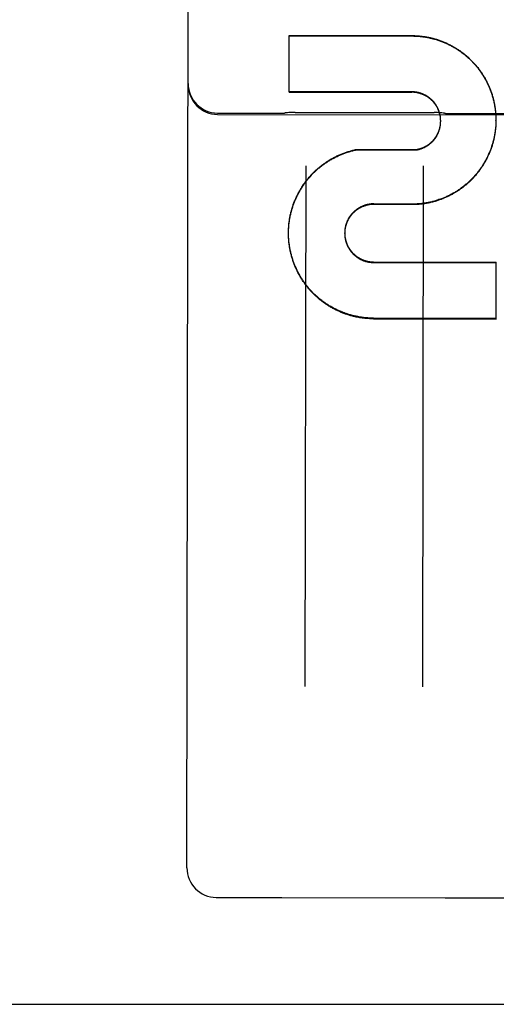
# Model space of a CAD drawing. Header units: inches. Extents: x 0 to 256, y 0 to 165.
# Tile 6 of 88: x 78.641 to 79.147, y 52.71 to 53.754. Entities that reach past the tile are written whole.
import ezdxf

# ---------------------------------------------------------------- set-up
doc = ezdxf.new("R2010")
doc.units = ezdxf.units.IN
doc.header["$LTSCALE"] = 14.05744
doc.header["$MEASUREMENT"] = 0
doc.linetypes.add('HIDDEN', pattern=[0.2, 0.1, -0.1])
doc.layers.get('0').update_dxf_attribs({"linetype": 'CONTINUOUS'})
doc.layers.add('02___PRT_ALL_AXES', color=7, linetype='CONTINUOUS')
doc.layers.add('DEFAULT_2', color=8, linetype='HIDDEN')

msp = doc.modelspace()

# ---------------------------------------------------------------- linework, layer by layer
at = {"color": 3, "linetype": 'Continuous'}
msp.add_line((82.0126, 52.71), (53.4081, 52.71), dxfattribs=at)
at = {"layer": '02___PRT_ALL_AXES', "color": 8, "linetype": 'HIDDEN'}
for p, q in [((78.8511, 53.6546), (78.9199, 53.6545)), ((78.8511, 53.6532), (79.6636, 53.6519)), ((78.9335, 53.6553), (79.0812, 53.655)), ((79.0949, 53.6542), (79.1699, 53.6541)), ((78.8498, 52.8234), (78.9186, 52.8233)), ((78.9193, 52.8233), (79.0928, 52.823)), ((79.0936, 52.823), (79.1686, 52.8229))]:
    msp.add_line(p, q, dxfattribs=at)
at = {"layer": 'DEFAULT_2', "color": 8, "linetype": 'HIDDEN'}
for p, q in [((78.8186, 52.8547), (78.8216, 54.75)), ((78.9271, 53.6768), (78.9272, 53.7368)), ((78.9272, 53.7368), (79.0574, 53.7366)), ((78.9272, 53.7365), (79.0574, 53.7363)), ((79.0573, 53.677), (78.9271, 53.6773)), ((78.9271, 53.6768), (79.0573, 53.6766)), ((79.0879, 53.6469), (79.0879, 53.6478)), ((79.088, 53.6465), (79.0879, 53.6473)), ((79.0879, 53.6448), (79.088, 53.6456)), ((79.088, 53.6461), (79.088, 53.6469)), ((79.088, 53.6458), (79.088, 53.6465)), ((79.088, 53.6456), (79.088, 53.6458)), ((79.1464, 53.6521), (79.1465, 53.6506)), ((79.1465, 53.6511), (79.1465, 53.6497)), ((79.1465, 53.6501), (79.1465, 53.6487)), ((79.1465, 53.6482), (79.1466, 53.6472)), ((79.1466, 53.6467), (79.1465, 53.6458)), ((79.1465, 53.6452), (79.1465, 53.6438)), ((79.1466, 53.6467), (79.1466, 53.6472)), ((79.0879, 53.6443), (79.0879, 53.6451)), ((79.0879, 53.6439), (79.0879, 53.6447)), ((79.1465, 53.6432), (79.1464, 53.6419)), ((79.1465, 53.6442), (79.1465, 53.6428)), ((78.9975, 53.6158), (79.0629, 53.6161)), ((78.9975, 53.6153), (78.9975, 53.6158)), ((79.0629, 53.6156), (79.0629, 53.6161)), ((78.9448, 53.5988), (78.9439, 53.0467)), ((79.0689, 53.0465), (79.0698, 53.5986)), ((79.0571, 53.558), (79.017, 53.5583)), ((79.017, 53.5578), (79.017, 53.5583)), ((79.0571, 53.5575), (79.017, 53.5578)), ((79.0571, 53.5575), (79.0571, 53.558)), ((78.9265, 53.529), (78.9265, 53.5307)), ((78.9265, 53.528), (78.9265, 53.5297)), ((78.9265, 53.5271), (78.9265, 53.5287)), ((78.9265, 53.5261), (78.9265, 53.5277)), ((78.9265, 53.5271), (78.9265, 53.5277)), ((78.9265, 53.5251), (78.9265, 53.5267)), ((78.9265, 53.5241), (78.9265, 53.5257)), ((78.9265, 53.5231), (78.9265, 53.5247)), ((78.9861, 53.527), (78.9861, 53.5276)), ((79.0168, 53.4968), (79.1469, 53.4966)), ((79.0168, 53.4962), (79.1469, 53.496)), ((79.1468, 53.4363), (79.1469, 53.4966)), ((79.1468, 53.437), (79.0167, 53.4372)), ((79.0167, 53.4365), (79.1468, 53.4363)), ((78.919, 52.8233), (78.9193, 52.8233)), ((79.0928, 52.823), (79.0931, 52.823))]:
    msp.add_line(p, q, dxfattribs=at)
for points in [[(79.0574, 53.7366), (79.0583, 53.7366), (79.0593, 53.7366), (79.0603, 53.7366), (79.0613, 53.7365), (79.0623, 53.7365), (79.0632, 53.7364), (79.0642, 53.7364), (79.0652, 53.7363), (79.0662, 53.7362), (79.0672, 53.7361), (79.0681, 53.736), (79.0691, 53.7358), (79.0701, 53.7357), (79.071, 53.7356), (79.072, 53.7354), (79.073, 53.7352), (79.0739, 53.7351), (79.0749, 53.7349), (79.0759, 53.7347), (79.0768, 53.7345), (79.0778, 53.7342), (79.0787, 53.734), (79.0797, 53.7338), (79.0806, 53.7335), (79.0816, 53.7332), (79.0825, 53.733), (79.0835, 53.7327), (79.0844, 53.7324), (79.0853, 53.7321), (79.0863, 53.7318), (79.0872, 53.7315), (79.0881, 53.7311), (79.089, 53.7308), (79.0899, 53.7304), (79.0909, 53.7301), (79.0918, 53.7297), (79.0927, 53.7293), (79.0936, 53.7289), (79.0945, 53.7285), (79.0953, 53.7281), (79.0962, 53.7277), (79.0971, 53.7272), (79.098, 53.7268), (79.0989, 53.7263), (79.0997, 53.7259), (79.1006, 53.7254), (79.1014, 53.7249), (79.1023, 53.7244), (79.1031, 53.7239), (79.104, 53.7234), (79.1048, 53.7229), (79.1056, 53.7224), (79.1065, 53.7218), (79.1073, 53.7213), (79.1081, 53.7207), (79.1089, 53.7202), (79.1097, 53.7196), (79.1105, 53.719), (79.1113, 53.7184), (79.112, 53.7178), (79.1128, 53.7172), (79.1136, 53.7166), (79.1143, 53.716), (79.1151, 53.7154), (79.1158, 53.7147), (79.1166, 53.7141), (79.1173, 53.7134), (79.118, 53.7128), (79.1187, 53.7121), (79.1194, 53.7114), (79.1201, 53.7107), (79.1208, 53.71), (79.1215, 53.7093), (79.1222, 53.7086), (79.1229, 53.7079), (79.1235, 53.7072), (79.1242, 53.7064), (79.1248, 53.7057), (79.1255, 53.705), (79.1261, 53.7042), (79.1267, 53.7034), (79.1273, 53.7027), (79.1279, 53.7019), (79.1285, 53.7011), (79.1291, 53.7003), (79.1297, 53.6995), (79.1303, 53.6987), (79.1308, 53.6979), (79.1314, 53.6971), (79.1319, 53.6963), (79.1324, 53.6955), (79.133, 53.6947), (79.1335, 53.6938), (79.134, 53.693), (79.1345, 53.6921), (79.135, 53.6913), (79.1355, 53.6904), (79.1359, 53.6896), (79.1364, 53.6887), (79.1368, 53.6878), (79.1373, 53.6869), (79.1377, 53.6861), (79.1381, 53.6852), (79.1385, 53.6843), (79.1389, 53.6834), (79.1393, 53.6825), (79.1397, 53.6816), (79.1401, 53.6807), (79.1404, 53.6798), (79.1408, 53.6789), (79.1411, 53.6779), (79.1415, 53.677), (79.1418, 53.6761), (79.1421, 53.6752), (79.1424, 53.6742), (79.1427, 53.6733), (79.143, 53.6723), (79.1432, 53.6714), (79.1435, 53.6705), (79.1438, 53.6695), (79.144, 53.6685), (79.1442, 53.6676), (79.1444, 53.6666), (79.1446, 53.6657), (79.1448, 53.6647), (79.145, 53.6638), (79.1452, 53.6628), (79.1454, 53.6618), (79.1455, 53.6609), (79.1457, 53.6599), (79.1458, 53.6589), (79.1459, 53.6579), (79.146, 53.657), (79.1461, 53.656), (79.1462, 53.655), (79.1463, 53.654), (79.1464, 53.6531), (79.1464, 53.6521)], [(79.0574, 53.7363), (79.0583, 53.7363), (79.0593, 53.7362), (79.0603, 53.7362), (79.0613, 53.7362), (79.0622, 53.7361), (79.0632, 53.7361), (79.0642, 53.736), (79.0651, 53.7359), (79.0661, 53.7358), (79.0671, 53.7357), (79.0681, 53.7356), (79.069, 53.7355), (79.07, 53.7353), (79.0709, 53.7352), (79.0719, 53.735), (79.0729, 53.7349), (79.0738, 53.7347), (79.0748, 53.7345), (79.0757, 53.7343), (79.0767, 53.7341), (79.0776, 53.7339), (79.0786, 53.7337), (79.0795, 53.7334), (79.0805, 53.7332), (79.0814, 53.7329), (79.0823, 53.7327), (79.0833, 53.7324), (79.0842, 53.7321), (79.0851, 53.7318), (79.0861, 53.7315), (79.087, 53.7312), (79.0879, 53.7308), (79.0888, 53.7305), (79.0897, 53.7301), (79.0906, 53.7298), (79.0915, 53.7294), (79.0924, 53.729), (79.0933, 53.7286), (79.0942, 53.7282), (79.0951, 53.7278), (79.096, 53.7274), (79.0969, 53.727), (79.0977, 53.7265), (79.0986, 53.7261), (79.0994, 53.7256), (79.1003, 53.7252), (79.1012, 53.7247), (79.102, 53.7242), (79.1028, 53.7237), (79.1037, 53.7232), (79.1045, 53.7227), (79.1053, 53.7222), (79.1061, 53.7217), (79.107, 53.7211), (79.1078, 53.7206), (79.1086, 53.72), (79.1094, 53.7195), (79.1102, 53.7189), (79.1109, 53.7183), (79.1117, 53.7177), (79.1125, 53.7171), (79.1132, 53.7165), (79.114, 53.7159), (79.1147, 53.7153), (79.1155, 53.7146), (79.1162, 53.714), (79.1169, 53.7133), (79.1177, 53.7127), (79.1184, 53.712), (79.1191, 53.7114), (79.1198, 53.7107), (79.1205, 53.71), (79.1212, 53.7093), (79.1218, 53.7086), (79.1225, 53.7079), (79.1232, 53.7072), (79.1238, 53.7064), (79.1245, 53.7057), (79.1251, 53.705), (79.1257, 53.7042), (79.1264, 53.7035), (79.127, 53.7027), (79.1276, 53.702), (79.1282, 53.7012), (79.1288, 53.7004), (79.1293, 53.6996), (79.1299, 53.6988), (79.1305, 53.698), (79.131, 53.6972), (79.1316, 53.6964), (79.1321, 53.6956), (79.1326, 53.6948), (79.1332, 53.694), (79.1337, 53.6931), (79.1342, 53.6923), (79.1346, 53.6915), (79.1351, 53.6906), (79.1356, 53.6898), (79.1361, 53.6889), (79.1365, 53.688), (79.137, 53.6872), (79.1374, 53.6863), (79.1378, 53.6854), (79.1382, 53.6845), (79.1386, 53.6837), (79.139, 53.6828), (79.1394, 53.6819), (79.1398, 53.681), (79.1402, 53.6801), (79.1405, 53.6792), (79.1409, 53.6782), (79.1412, 53.6773), (79.1415, 53.6764), (79.1419, 53.6755), (79.1422, 53.6746), (79.1425, 53.6736), (79.1427, 53.6727), (79.143, 53.6718), (79.1433, 53.6708), (79.1435, 53.6699), (79.1438, 53.6689), (79.144, 53.668), (79.1442, 53.667), (79.1445, 53.6661), (79.1447, 53.6651), (79.1449, 53.6642), (79.145, 53.6632), (79.1452, 53.6623), (79.1454, 53.6613), (79.1455, 53.6603), (79.1457, 53.6594), (79.1458, 53.6584), (79.1459, 53.6574), (79.146, 53.6565), (79.1461, 53.6555), (79.1462, 53.6545), (79.1463, 53.6536), (79.1464, 53.6526), (79.1464, 53.6516)], [(79.0879, 53.6474), (79.0879, 53.6482), (79.0879, 53.6487), (79.0878, 53.6491), (79.0878, 53.6495), (79.0877, 53.65), (79.0877, 53.6504), (79.0876, 53.6509), (79.0876, 53.6513), (79.0875, 53.6517), (79.0874, 53.6522), (79.0873, 53.6526), (79.0872, 53.653), (79.0871, 53.6535), (79.087, 53.6539), (79.0869, 53.6543), (79.0868, 53.6547), (79.0867, 53.6552), (79.0865, 53.6556), (79.0864, 53.656), (79.0863, 53.6564), (79.0861, 53.6568), (79.0859, 53.6572), (79.0858, 53.6577), (79.0856, 53.6581), (79.0855, 53.6585), (79.0853, 53.6589), (79.0851, 53.6593), (79.0849, 53.6597), (79.0847, 53.6601), (79.0845, 53.6605), (79.0843, 53.6609), (79.0841, 53.6612), (79.0839, 53.6616), (79.0836, 53.662), (79.0834, 53.6624), (79.0832, 53.6628), (79.0829, 53.6631), (79.0827, 53.6635), (79.0825, 53.6639), (79.0822, 53.6642), (79.0819, 53.6646), (79.0817, 53.6649), (79.0814, 53.6653), (79.0811, 53.6656), (79.0809, 53.666), (79.0806, 53.6663), (79.0803, 53.6666), (79.08, 53.667), (79.0797, 53.6673), (79.0794, 53.6676), (79.0791, 53.6679), (79.0788, 53.6682), (79.0784, 53.6685), (79.0781, 53.6688), (79.0778, 53.6691), (79.0775, 53.6694), (79.0771, 53.6697), (79.0768, 53.67), (79.0765, 53.6703), (79.0761, 53.6706), (79.0758, 53.6708), (79.0754, 53.6711), (79.075, 53.6713), (79.0747, 53.6716), (79.0743, 53.6719), (79.074, 53.6721), (79.0736, 53.6723), (79.0732, 53.6726), (79.0728, 53.6728), (79.0724, 53.673), (79.0721, 53.6732), (79.0717, 53.6734), (79.0713, 53.6736), (79.0709, 53.6738), (79.0705, 53.674), (79.0701, 53.6742), (79.0697, 53.6744), (79.0693, 53.6746), (79.0689, 53.6747), (79.0685, 53.6749), (79.0681, 53.6751), (79.0676, 53.6752), (79.0672, 53.6754), (79.0668, 53.6755), (79.0664, 53.6756), (79.066, 53.6758), (79.0655, 53.6759), (79.0651, 53.676), (79.0647, 53.6761), (79.0643, 53.6762), (79.0638, 53.6763), (79.0634, 53.6764), (79.063, 53.6765), (79.0625, 53.6766), (79.0621, 53.6767), (79.0617, 53.6767), (79.0612, 53.6768), (79.0608, 53.6768), (79.0603, 53.6769), (79.0599, 53.6769), (79.0595, 53.677), (79.059, 53.677), (79.0586, 53.677), (79.0581, 53.677), (79.0577, 53.677), (79.0573, 53.677)], [(79.0879, 53.6478), (79.0879, 53.6483), (79.0878, 53.6487), (79.0878, 53.6491), (79.0877, 53.6496), (79.0877, 53.65), (79.0876, 53.6504), (79.0876, 53.6509), (79.0875, 53.6513), (79.0874, 53.6517), (79.0873, 53.6521), (79.0872, 53.6526), (79.0871, 53.653), (79.087, 53.6534), (79.0869, 53.6538), (79.0868, 53.6543), (79.0867, 53.6547), (79.0865, 53.6551), (79.0864, 53.6555), (79.0863, 53.6559), (79.0861, 53.6563), (79.086, 53.6568), (79.0858, 53.6572), (79.0857, 53.6576), (79.0855, 53.658), (79.0853, 53.6584), (79.0851, 53.6588), (79.0849, 53.6592), (79.0848, 53.6596), (79.0846, 53.66), (79.0844, 53.6603), (79.0841, 53.6607), (79.0839, 53.6611), (79.0837, 53.6615), (79.0835, 53.6619), (79.0833, 53.6622), (79.083, 53.6626), (79.0828, 53.663), (79.0825, 53.6633), (79.0823, 53.6637), (79.082, 53.664), (79.0818, 53.6644), (79.0815, 53.6647), (79.0812, 53.6651), (79.081, 53.6654), (79.0807, 53.6658), (79.0804, 53.6661), (79.0801, 53.6664), (79.0798, 53.6667), (79.0795, 53.6671), (79.0792, 53.6674), (79.0789, 53.6677), (79.0786, 53.668), (79.0783, 53.6683), (79.078, 53.6686), (79.0776, 53.6689), (79.0773, 53.6692), (79.077, 53.6695), (79.0766, 53.6697), (79.0763, 53.67), (79.0759, 53.6703), (79.0756, 53.6705), (79.0752, 53.6708), (79.0749, 53.671), (79.0745, 53.6713), (79.0742, 53.6715), (79.0738, 53.6718), (79.0734, 53.672), (79.0731, 53.6722), (79.0727, 53.6725), (79.0723, 53.6727), (79.0719, 53.6729), (79.0715, 53.6731), (79.0711, 53.6733), (79.0708, 53.6735), (79.0704, 53.6737), (79.07, 53.6739), (79.0696, 53.674), (79.0692, 53.6742), (79.0688, 53.6744), (79.0684, 53.6745), (79.068, 53.6747), (79.0675, 53.6749), (79.0671, 53.675), (79.0667, 53.6751), (79.0663, 53.6753), (79.0659, 53.6754), (79.0655, 53.6755), (79.065, 53.6756), (79.0646, 53.6757), (79.0642, 53.6758), (79.0638, 53.6759), (79.0633, 53.676), (79.0629, 53.6761), (79.0625, 53.6762), (79.062, 53.6763), (79.0616, 53.6763), (79.0612, 53.6764), (79.0608, 53.6764), (79.0603, 53.6765), (79.0599, 53.6765), (79.0594, 53.6766), (79.059, 53.6766), (79.0586, 53.6766), (79.0581, 53.6766), (79.0577, 53.6766), (79.0573, 53.6766)], [(78.9335, 53.6553), (78.9325, 53.6553), (78.9313, 53.6552), (78.9302, 53.6552), (78.929, 53.6552), (78.9278, 53.6551), (78.9267, 53.655), (78.9255, 53.6549), (78.9243, 53.6548), (78.9231, 53.6547), (78.9228, 53.6546)], [(79.0919, 53.6544), (79.0916, 53.6544), (79.0905, 53.6545), (79.0893, 53.6547), (79.0881, 53.6548), (79.0869, 53.6548), (79.0858, 53.6549), (79.0846, 53.655), (79.0834, 53.655), (79.0823, 53.655), (79.0812, 53.655)], [(79.088, 53.6452), (79.088, 53.646), (79.088, 53.6463)], [(79.1465, 53.6491), (79.1465, 53.6477), (79.1466, 53.6467)], [(79.1466, 53.6472), (79.1465, 53.6462), (79.1465, 53.6448)], [(79.1464, 53.6423), (79.1463, 53.6413), (79.1463, 53.6403), (79.1462, 53.6393), (79.1461, 53.6384), (79.146, 53.6374), (79.1459, 53.6364), (79.1458, 53.6354), (79.1456, 53.6345), (79.1455, 53.6335), (79.1453, 53.6325), (79.1452, 53.6316), (79.145, 53.6306), (79.1448, 53.6296), (79.1446, 53.6287), (79.1444, 53.6277), (79.1442, 53.6268), (79.1439, 53.6258), (79.1437, 53.6248), (79.1434, 53.6239), (79.1432, 53.623), (79.1429, 53.622), (79.1426, 53.6211), (79.1423, 53.6201), (79.142, 53.6192), (79.1417, 53.6183), (79.1414, 53.6173), (79.141, 53.6164), (79.1407, 53.6155), (79.1403, 53.6146), (79.14, 53.6137), (79.1396, 53.6128), (79.1392, 53.6119), (79.1388, 53.611), (79.1384, 53.6101), (79.138, 53.6092), (79.1376, 53.6083), (79.1372, 53.6074), (79.1367, 53.6065), (79.1363, 53.6057), (79.1358, 53.6048), (79.1353, 53.604), (79.1348, 53.6031), (79.1343, 53.6022), (79.1338, 53.6014), (79.1333, 53.6006), (79.1328, 53.5997), (79.1323, 53.5989), (79.1318, 53.5981), (79.1312, 53.5973), (79.1307, 53.5965), (79.1301, 53.5957), (79.1295, 53.5949), (79.1289, 53.5941), (79.1284, 53.5933), (79.1278, 53.5925), (79.1271, 53.5917), (79.1265, 53.591), (79.1259, 53.5902), (79.1253, 53.5895), (79.1246, 53.5887), (79.124, 53.588), (79.1233, 53.5872), (79.1227, 53.5865), (79.122, 53.5858), (79.1213, 53.5851), (79.1206, 53.5844), (79.1199, 53.5837), (79.1192, 53.583), (79.1185, 53.5823), (79.1178, 53.5817), (79.1171, 53.581), (79.1164, 53.5804), (79.1156, 53.5797), (79.1149, 53.5791), (79.1141, 53.5784), (79.1134, 53.5778), (79.1126, 53.5772), (79.1118, 53.5766), (79.111, 53.576), (79.1102, 53.5754), (79.1095, 53.5749), (79.1087, 53.5743), (79.1079, 53.5737), (79.107, 53.5732), (79.1062, 53.5726), (79.1054, 53.5721), (79.1046, 53.5716), (79.1037, 53.5711), (79.1029, 53.5705), (79.102, 53.5701), (79.1012, 53.5696), (79.1003, 53.5691), (79.0995, 53.5686), (79.0986, 53.5682), (79.0977, 53.5677), (79.0969, 53.5673), (79.096, 53.5668), (79.0951, 53.5664), (79.0942, 53.566), (79.0933, 53.5656), (79.0924, 53.5652), (79.0915, 53.5648), (79.0906, 53.5645), (79.0897, 53.5641), (79.0888, 53.5637), (79.0878, 53.5634), (79.0869, 53.5631), (79.086, 53.5628), (79.0851, 53.5624), (79.0841, 53.5621), (79.0832, 53.5618), (79.0823, 53.5616), (79.0813, 53.5613), (79.0804, 53.561), (79.0794, 53.5608), (79.0785, 53.5606), (79.0775, 53.5603), (79.0765, 53.5601), (79.0756, 53.5599), (79.0746, 53.5597), (79.0737, 53.5595), (79.0727, 53.5593), (79.0717, 53.5592), (79.0708, 53.559), (79.0698, 53.5589), (79.0688, 53.5587), (79.0678, 53.5586), (79.0669, 53.5585), (79.0659, 53.5584), (79.0649, 53.5583), (79.0639, 53.5582), (79.063, 53.5582), (79.062, 53.5581), (79.061, 53.5581), (79.06, 53.558), (79.059, 53.558), (79.0581, 53.558), (79.0571, 53.558)], [(79.1464, 53.6419), (79.1464, 53.6409), (79.1463, 53.6399), (79.1462, 53.6389), (79.1461, 53.638), (79.146, 53.637), (79.1459, 53.636), (79.1458, 53.6351), (79.1456, 53.6341), (79.1455, 53.6331), (79.1453, 53.6322), (79.1452, 53.6312), (79.145, 53.6302), (79.1448, 53.6293), (79.1446, 53.6283), (79.1444, 53.6274), (79.1442, 53.6264), (79.144, 53.6255), (79.1437, 53.6245), (79.1435, 53.6236), (79.1432, 53.6226), (79.1429, 53.6217), (79.1427, 53.6208), (79.1424, 53.6198), (79.1421, 53.6189), (79.1418, 53.618), (79.1414, 53.6171), (79.1411, 53.6161), (79.1408, 53.6152), (79.1404, 53.6143), (79.1401, 53.6134), (79.1397, 53.6125), (79.1393, 53.6116), (79.1389, 53.6107), (79.1385, 53.6098), (79.1381, 53.6089), (79.1377, 53.6081), (79.1373, 53.6072), (79.1368, 53.6063), (79.1364, 53.6054), (79.1359, 53.6046), (79.1355, 53.6037), (79.135, 53.6029), (79.1345, 53.602), (79.134, 53.6012), (79.1335, 53.6004), (79.133, 53.5995), (79.1325, 53.5987), (79.1319, 53.5979), (79.1314, 53.5971), (79.1308, 53.5963), (79.1303, 53.5955), (79.1297, 53.5947), (79.1292, 53.5939), (79.1286, 53.5931), (79.128, 53.5923), (79.1274, 53.5915), (79.1268, 53.5908), (79.1262, 53.59), (79.1255, 53.5893), (79.1249, 53.5885), (79.1243, 53.5878), (79.1236, 53.5871), (79.123, 53.5863), (79.1223, 53.5856), (79.1216, 53.5849), (79.1209, 53.5842), (79.1203, 53.5835), (79.1196, 53.5828), (79.1189, 53.5822), (79.1181, 53.5815), (79.1174, 53.5808), (79.1167, 53.5802), (79.116, 53.5795), (79.1152, 53.5789), (79.1145, 53.5783), (79.1137, 53.5777), (79.113, 53.577), (79.1122, 53.5764), (79.1114, 53.5758), (79.1107, 53.5753), (79.1099, 53.5747), (79.1091, 53.5741), (79.1083, 53.5735), (79.1075, 53.573), (79.1067, 53.5724), (79.1059, 53.5719), (79.1051, 53.5714), (79.1042, 53.5709), (79.1034, 53.5704), (79.1026, 53.5699), (79.1017, 53.5694), (79.1009, 53.5689), (79.1, 53.5684), (79.0992, 53.5679), (79.0983, 53.5675), (79.0974, 53.5671), (79.0966, 53.5666), (79.0957, 53.5662), (79.0948, 53.5658), (79.0939, 53.5654), (79.093, 53.565), (79.0921, 53.5646), (79.0912, 53.5642), (79.0903, 53.5638), (79.0894, 53.5635), (79.0885, 53.5631), (79.0876, 53.5628), (79.0867, 53.5625), (79.0858, 53.5622), (79.0848, 53.5619), (79.0839, 53.5616), (79.083, 53.5613), (79.0821, 53.561), (79.0811, 53.5607), (79.0802, 53.5605), (79.0792, 53.5602), (79.0783, 53.56), (79.0773, 53.5598), (79.0764, 53.5596), (79.0754, 53.5594), (79.0745, 53.5592), (79.0735, 53.559), (79.0726, 53.5588), (79.0716, 53.5586), (79.0707, 53.5585), (79.0697, 53.5584), (79.0687, 53.5582), (79.0678, 53.5581), (79.0668, 53.558), (79.0658, 53.5579), (79.0649, 53.5578), (79.0639, 53.5577), (79.0629, 53.5577), (79.0619, 53.5576), (79.061, 53.5576), (79.06, 53.5575), (79.059, 53.5575), (79.0581, 53.5575), (79.0571, 53.5575)], [(79.0629, 53.6161), (79.0633, 53.6162), (79.0637, 53.6163), (79.0642, 53.6164), (79.0646, 53.6165), (79.065, 53.6166), (79.0654, 53.6167), (79.0659, 53.6168), (79.0663, 53.6169), (79.0667, 53.6171), (79.0671, 53.6172), (79.0675, 53.6173), (79.068, 53.6175), (79.0684, 53.6177), (79.0688, 53.6178), (79.0692, 53.618), (79.0696, 53.6182), (79.07, 53.6183), (79.0704, 53.6185), (79.0708, 53.6187), (79.0712, 53.6189), (79.0716, 53.6191), (79.072, 53.6193), (79.0723, 53.6195), (79.0727, 53.6198), (79.0731, 53.62), (79.0735, 53.6202), (79.0739, 53.6205), (79.0742, 53.6207), (79.0746, 53.6209), (79.075, 53.6212), (79.0753, 53.6214), (79.0757, 53.6217), (79.076, 53.622), (79.0764, 53.6223), (79.0767, 53.6225), (79.077, 53.6228), (79.0774, 53.6231), (79.0777, 53.6234), (79.078, 53.6237), (79.0784, 53.624), (79.0787, 53.6243), (79.079, 53.6246), (79.0793, 53.6249), (79.0796, 53.6252), (79.0799, 53.6256), (79.0802, 53.6259), (79.0805, 53.6262), (79.0808, 53.6266), (79.0811, 53.6269), (79.0813, 53.6272), (79.0816, 53.6276), (79.0819, 53.6279), (79.0821, 53.6283), (79.0824, 53.6287), (79.0826, 53.629), (79.0829, 53.6294), (79.0831, 53.6298), (79.0834, 53.6301), (79.0836, 53.6305), (79.0838, 53.6309), (79.084, 53.6313), (79.0842, 53.6317), (79.0845, 53.632), (79.0847, 53.6324), (79.0849, 53.6328), (79.085, 53.6332), (79.0852, 53.6336), (79.0854, 53.634), (79.0856, 53.6344), (79.0857, 53.6348), (79.0859, 53.6353), (79.0861, 53.6357), (79.0862, 53.6361), (79.0864, 53.6365), (79.0865, 53.6369), (79.0866, 53.6373), (79.0868, 53.6378), (79.0869, 53.6382), (79.087, 53.6386), (79.0871, 53.639), (79.0872, 53.6395), (79.0873, 53.6399), (79.0874, 53.6403), (79.0875, 53.6408), (79.0875, 53.6412), (79.0876, 53.6416), (79.0877, 53.6421), (79.0877, 53.6425), (79.0878, 53.6429), (79.0878, 53.6434), (79.0879, 53.6438), (79.0879, 53.6443)], [(79.0629, 53.6156), (79.0633, 53.6157), (79.0637, 53.6158), (79.0641, 53.6159), (79.0646, 53.616), (79.065, 53.6161), (79.0654, 53.6162), (79.0658, 53.6163), (79.0662, 53.6165), (79.0667, 53.6166), (79.0671, 53.6167), (79.0675, 53.6169), (79.0679, 53.617), (79.0683, 53.6172), (79.0687, 53.6173), (79.0691, 53.6175), (79.0695, 53.6177), (79.0699, 53.6179), (79.0703, 53.618), (79.0707, 53.6182), (79.0711, 53.6184), (79.0715, 53.6186), (79.0719, 53.6188), (79.0723, 53.619), (79.0726, 53.6193), (79.073, 53.6195), (79.0734, 53.6197), (79.0738, 53.6199), (79.0741, 53.6202), (79.0745, 53.6204), (79.0748, 53.6207), (79.0752, 53.6209), (79.0756, 53.6212), (79.0759, 53.6214), (79.0762, 53.6217), (79.0766, 53.622), (79.0769, 53.6223), (79.0773, 53.6225), (79.0776, 53.6228), (79.0779, 53.6231), (79.0782, 53.6234), (79.0785, 53.6237), (79.0789, 53.624), (79.0792, 53.6243), (79.0795, 53.6246), (79.0798, 53.625), (79.0801, 53.6253), (79.0804, 53.6256), (79.0806, 53.6259), (79.0809, 53.6263), (79.0812, 53.6266), (79.0815, 53.627), (79.0817, 53.6273), (79.082, 53.6277), (79.0823, 53.628), (79.0825, 53.6284), (79.0828, 53.6287), (79.083, 53.6291), (79.0832, 53.6295), (79.0835, 53.6298), (79.0837, 53.6302), (79.0839, 53.6306), (79.0841, 53.631), (79.0843, 53.6314), (79.0845, 53.6317), (79.0847, 53.6321), (79.0849, 53.6325), (79.0851, 53.6329), (79.0853, 53.6333), (79.0855, 53.6337), (79.0856, 53.6341), (79.0858, 53.6345), (79.086, 53.6349), (79.0861, 53.6353), (79.0863, 53.6358), (79.0864, 53.6362), (79.0865, 53.6366), (79.0867, 53.637), (79.0868, 53.6374), (79.0869, 53.6378), (79.087, 53.6383), (79.0871, 53.6387), (79.0872, 53.6391), (79.0873, 53.6396), (79.0874, 53.64), (79.0875, 53.6404), (79.0875, 53.6408), (79.0876, 53.6413), (79.0877, 53.6417), (79.0877, 53.6421), (79.0878, 53.6426), (79.0878, 53.643), (79.0879, 53.6434), (79.0879, 53.6439)], [(78.9265, 53.53), (78.9266, 53.5316), (78.9266, 53.5326), (78.9267, 53.5336), (78.9267, 53.5346), (78.9268, 53.5356), (78.9269, 53.5366), (78.927, 53.5375), (78.9271, 53.5385), (78.9273, 53.5395), (78.9274, 53.5405), (78.9275, 53.5414), (78.9277, 53.5424), (78.9279, 53.5434), (78.928, 53.5444), (78.9282, 53.5453), (78.9284, 53.5463), (78.9286, 53.5473), (78.9289, 53.5482), (78.9291, 53.5492), (78.9293, 53.5501), (78.9296, 53.5511), (78.9299, 53.552), (78.9301, 53.553), (78.9304, 53.5539), (78.9307, 53.5549), (78.931, 53.5558), (78.9313, 53.5567), (78.9316, 53.5577), (78.932, 53.5586), (78.9323, 53.5595), (78.9327, 53.5604), (78.933, 53.5614), (78.9334, 53.5623), (78.9338, 53.5632), (78.9342, 53.5641), (78.9346, 53.565), (78.935, 53.5659), (78.9354, 53.5668), (78.9359, 53.5677), (78.9363, 53.5685), (78.9368, 53.5694), (78.9372, 53.5703), (78.9377, 53.5711), (78.9382, 53.572), (78.9387, 53.5729), (78.9392, 53.5737), (78.9397, 53.5746), (78.9402, 53.5754), (78.9407, 53.5762), (78.9413, 53.5771), (78.9418, 53.5779), (78.9424, 53.5787), (78.9429, 53.5795), (78.9435, 53.5803), (78.9441, 53.5811), (78.9447, 53.5819), (78.9453, 53.5827), (78.9459, 53.5835), (78.9465, 53.5842), (78.9471, 53.585), (78.9477, 53.5857), (78.9484, 53.5865), (78.949, 53.5872), (78.9497, 53.588), (78.9503, 53.5887), (78.951, 53.5894), (78.9517, 53.5901), (78.9524, 53.5908), (78.9531, 53.5915), (78.9538, 53.5922), (78.9545, 53.5929), (78.9552, 53.5936), (78.9559, 53.5943), (78.9567, 53.5949), (78.9574, 53.5956), (78.9581, 53.5962), (78.9589, 53.5969), (78.9597, 53.5975), (78.9604, 53.5981), (78.9612, 53.5987), (78.962, 53.5993), (78.9628, 53.5999), (78.9636, 53.6005), (78.9644, 53.6011), (78.9652, 53.6016), (78.966, 53.6022), (78.9668, 53.6028), (78.9676, 53.6033), (78.9685, 53.6038), (78.9693, 53.6044), (78.9701, 53.6049), (78.971, 53.6054), (78.9718, 53.6059), (78.9727, 53.6064), (78.9736, 53.6068), (78.9744, 53.6073), (78.9753, 53.6078), (78.9762, 53.6082), (78.9771, 53.6086), (78.9779, 53.6091), (78.9788, 53.6095), (78.9797, 53.6099), (78.9806, 53.6103), (78.9815, 53.6107), (78.9824, 53.6111), (78.9834, 53.6114), (78.9843, 53.6118), (78.9852, 53.6121), (78.9861, 53.6125), (78.9871, 53.6128), (78.988, 53.6131), (78.9889, 53.6134), (78.9899, 53.6137), (78.9908, 53.614), (78.9918, 53.6143), (78.9927, 53.6146), (78.9937, 53.6148), (78.9946, 53.6151), (78.9956, 53.6153), (78.9965, 53.6155), (78.9975, 53.6158)], [(78.9266, 53.531), (78.9266, 53.532), (78.9267, 53.5329), (78.9267, 53.5339), (78.9268, 53.5349), (78.9269, 53.5359), (78.927, 53.5369), (78.9271, 53.5378), (78.9272, 53.5388), (78.9274, 53.5398), (78.9275, 53.5407), (78.9277, 53.5417), (78.9278, 53.5427), (78.928, 53.5436), (78.9282, 53.5446), (78.9284, 53.5456), (78.9286, 53.5465), (78.9288, 53.5475), (78.929, 53.5484), (78.9293, 53.5494), (78.9295, 53.5503), (78.9298, 53.5513), (78.9301, 53.5522), (78.9303, 53.5532), (78.9306, 53.5541), (78.9309, 53.555), (78.9312, 53.556), (78.9315, 53.5569), (78.9319, 53.5578), (78.9322, 53.5587), (78.9326, 53.5596), (78.9329, 53.5606), (78.9333, 53.5615), (78.9337, 53.5624), (78.9341, 53.5633), (78.9345, 53.5642), (78.9349, 53.5651), (78.9353, 53.5659), (78.9357, 53.5668), (78.9361, 53.5677), (78.9366, 53.5686), (78.937, 53.5694), (78.9375, 53.5703), (78.938, 53.5712), (78.9385, 53.572), (78.939, 53.5729), (78.9395, 53.5737), (78.94, 53.5745), (78.9405, 53.5754), (78.941, 53.5762), (78.9416, 53.577), (78.9421, 53.5778), (78.9427, 53.5786), (78.9432, 53.5794), (78.9438, 53.5802), (78.9444, 53.581), (78.945, 53.5818), (78.9456, 53.5826), (78.9462, 53.5833), (78.9468, 53.5841), (78.9474, 53.5849), (78.948, 53.5856), (78.9487, 53.5864), (78.9493, 53.5871), (78.95, 53.5878), (78.9506, 53.5885), (78.9513, 53.5893), (78.952, 53.59), (78.9527, 53.5907), (78.9534, 53.5914), (78.9541, 53.592), (78.9548, 53.5927), (78.9555, 53.5934), (78.9562, 53.594), (78.9569, 53.5947), (78.9577, 53.5953), (78.9584, 53.596), (78.9592, 53.5966), (78.9599, 53.5972), (78.9607, 53.5978), (78.9615, 53.5984), (78.9622, 53.599), (78.963, 53.5996), (78.9638, 53.6002), (78.9646, 53.6008), (78.9654, 53.6013), (78.9662, 53.6019), (78.967, 53.6024), (78.9678, 53.603), (78.9687, 53.6035), (78.9695, 53.604), (78.9703, 53.6045), (78.9712, 53.605), (78.972, 53.6055), (78.9729, 53.606), (78.9737, 53.6065), (78.9746, 53.6069), (78.9755, 53.6074), (78.9763, 53.6078), (78.9772, 53.6083), (78.9781, 53.6087), (78.979, 53.6091), (78.9799, 53.6095), (78.9808, 53.6099), (78.9817, 53.6103), (78.9826, 53.6107), (78.9835, 53.611), (78.9844, 53.6114), (78.9853, 53.6117), (78.9862, 53.6121), (78.9871, 53.6124), (78.9881, 53.6127), (78.989, 53.613), (78.9899, 53.6133), (78.9909, 53.6136), (78.9918, 53.6139), (78.9927, 53.6141), (78.9937, 53.6144), (78.9946, 53.6146), (78.9956, 53.6149), (78.9965, 53.6151), (78.9975, 53.6153)], [(79.017, 53.5583), (79.0165, 53.5583), (79.0161, 53.5583), (79.0156, 53.5582), (79.0152, 53.5582), (79.0148, 53.5582), (79.0143, 53.5582), (79.0139, 53.5581), (79.0134, 53.5581), (79.013, 53.558), (79.0126, 53.558), (79.0121, 53.5579), (79.0117, 53.5578), (79.0113, 53.5578), (79.0108, 53.5577), (79.0104, 53.5576), (79.01, 53.5575), (79.0096, 53.5574), (79.0091, 53.5573), (79.0087, 53.5572), (79.0083, 53.557), (79.0079, 53.5569), (79.0074, 53.5568), (79.007, 53.5567), (79.0066, 53.5565), (79.0062, 53.5564), (79.0058, 53.5562), (79.0054, 53.556), (79.005, 53.5559), (79.0046, 53.5557), (79.0042, 53.5555), (79.0038, 53.5553), (79.0034, 53.5552), (79.003, 53.555), (79.0026, 53.5548), (79.0022, 53.5546), (79.0018, 53.5543), (79.0014, 53.5541), (79.0011, 53.5539), (79.0007, 53.5537), (79.0003, 53.5534), (78.9999, 53.5532), (78.9996, 53.553), (78.9992, 53.5527), (78.9989, 53.5524), (78.9985, 53.5522), (78.9982, 53.5519), (78.9978, 53.5517), (78.9975, 53.5514), (78.9971, 53.5511), (78.9968, 53.5508), (78.9965, 53.5505), (78.9961, 53.5502), (78.9958, 53.5499), (78.9955, 53.5496), (78.9952, 53.5493), (78.9949, 53.549), (78.9946, 53.5487), (78.9943, 53.5484), (78.994, 53.5481), (78.9937, 53.5477), (78.9934, 53.5474), (78.9931, 53.5471), (78.9928, 53.5467), (78.9926, 53.5464), (78.9923, 53.546), (78.992, 53.5457), (78.9918, 53.5453), (78.9915, 53.5449), (78.9913, 53.5446), (78.991, 53.5442), (78.9908, 53.5438), (78.9906, 53.5435), (78.9903, 53.5431), (78.9901, 53.5427), (78.9899, 53.5423), (78.9897, 53.5419), (78.9895, 53.5416), (78.9893, 53.5412), (78.9891, 53.5408), (78.9889, 53.5404), (78.9887, 53.54), (78.9886, 53.5396), (78.9884, 53.5392), (78.9882, 53.5388), (78.9881, 53.5383), (78.9879, 53.5379), (78.9878, 53.5375), (78.9876, 53.5371), (78.9875, 53.5367), (78.9874, 53.5363), (78.9873, 53.5358), (78.9871, 53.5354), (78.987, 53.535), (78.9869, 53.5346), (78.9868, 53.5341), (78.9867, 53.5337), (78.9867, 53.5333), (78.9866, 53.5328), (78.9865, 53.5324), (78.9864, 53.532), (78.9864, 53.5315), (78.9863, 53.5311), (78.9863, 53.5307), (78.9862, 53.5302), (78.9862, 53.5298), (78.9862, 53.5294), (78.9861, 53.5289), (78.9861, 53.5285), (78.9861, 53.528), (78.9861, 53.5276)], [(79.017, 53.5578), (79.0165, 53.5578), (79.0161, 53.5577), (79.0157, 53.5577), (79.0152, 53.5577), (79.0148, 53.5577), (79.0144, 53.5577), (79.0139, 53.5576), (79.0135, 53.5576), (79.0131, 53.5575), (79.0126, 53.5575), (79.0122, 53.5574), (79.0118, 53.5573), (79.0113, 53.5573), (79.0109, 53.5572), (79.0105, 53.5571), (79.0101, 53.557), (79.0096, 53.5569), (79.0092, 53.5568), (79.0088, 53.5567), (79.0084, 53.5566), (79.008, 53.5564), (79.0075, 53.5563), (79.0071, 53.5562), (79.0067, 53.556), (79.0063, 53.5559), (79.0059, 53.5557), (79.0055, 53.5556), (79.0051, 53.5554), (79.0047, 53.5552), (79.0043, 53.5551), (79.0039, 53.5549), (79.0035, 53.5547), (79.0031, 53.5545), (79.0027, 53.5543), (79.0023, 53.5541), (79.002, 53.5539), (79.0016, 53.5537), (79.0012, 53.5535), (79.0008, 53.5532), (79.0005, 53.553), (79.0001, 53.5528), (78.9997, 53.5525), (78.9994, 53.5523), (78.999, 53.552), (78.9987, 53.5518), (78.9983, 53.5515), (78.998, 53.5513), (78.9976, 53.551), (78.9973, 53.5507), (78.997, 53.5504), (78.9966, 53.5502), (78.9963, 53.5499), (78.996, 53.5496), (78.9957, 53.5493), (78.9953, 53.549), (78.995, 53.5487), (78.9947, 53.5484), (78.9944, 53.548), (78.9941, 53.5477), (78.9938, 53.5474), (78.9936, 53.5471), (78.9933, 53.5467), (78.993, 53.5464), (78.9927, 53.5461), (78.9925, 53.5457), (78.9922, 53.5454), (78.9919, 53.545), (78.9917, 53.5447), (78.9914, 53.5443), (78.9912, 53.5439), (78.991, 53.5436), (78.9907, 53.5432), (78.9905, 53.5428), (78.9903, 53.5425), (78.9901, 53.5421), (78.9899, 53.5417), (78.9896, 53.5413), (78.9894, 53.5409), (78.9893, 53.5405), (78.9891, 53.5401), (78.9889, 53.5397), (78.9887, 53.5393), (78.9885, 53.5389), (78.9884, 53.5385), (78.9882, 53.5381), (78.988, 53.5377), (78.9879, 53.5373), (78.9878, 53.5369), (78.9876, 53.5365), (78.9875, 53.5361), (78.9874, 53.5357), (78.9872, 53.5352), (78.9871, 53.5348), (78.987, 53.5344), (78.9869, 53.534), (78.9868, 53.5335), (78.9867, 53.5331), (78.9866, 53.5327), (78.9866, 53.5323), (78.9865, 53.5318), (78.9864, 53.5314), (78.9864, 53.531), (78.9863, 53.5305), (78.9863, 53.5301), (78.9862, 53.5297), (78.9862, 53.5292), (78.9862, 53.5288), (78.9861, 53.5284), (78.9861, 53.5279), (78.9861, 53.5275), (78.9861, 53.527)], [(79.0167, 53.4372), (79.0157, 53.4372), (79.0147, 53.4372), (79.0138, 53.4372), (79.0128, 53.4373), (79.0118, 53.4373), (79.0108, 53.4374), (79.0098, 53.4375), (79.0088, 53.4375), (79.0079, 53.4376), (79.0069, 53.4377), (79.0059, 53.4379), (79.0049, 53.438), (79.0039, 53.4381), (79.003, 53.4383), (79.002, 53.4384), (79.001, 53.4386), (79.0001, 53.4388), (78.9991, 53.439), (78.9981, 53.4392), (78.9972, 53.4394), (78.9962, 53.4396), (78.9952, 53.4398), (78.9943, 53.4401), (78.9933, 53.4403), (78.9924, 53.4406), (78.9914, 53.4408), (78.9905, 53.4411), (78.9895, 53.4414), (78.9886, 53.4417), (78.9877, 53.442), (78.9867, 53.4423), (78.9858, 53.4427), (78.9849, 53.443), (78.984, 53.4434), (78.983, 53.4437), (78.9821, 53.4441), (78.9812, 53.4445), (78.9803, 53.4449), (78.9794, 53.4453), (78.9785, 53.4457), (78.9776, 53.4461), (78.9767, 53.4466), (78.9759, 53.447), (78.975, 53.4475), (78.9741, 53.4479), (78.9733, 53.4484), (78.9724, 53.4489), (78.9715, 53.4494), (78.9707, 53.4499), (78.9698, 53.4504), (78.969, 53.4509), (78.9682, 53.4514), (78.9673, 53.4519), (78.9665, 53.4525), (78.9657, 53.453), (78.9649, 53.4536), (78.9641, 53.4542), (78.9633, 53.4548), (78.9625, 53.4553), (78.9617, 53.4559), (78.9609, 53.4565), (78.9602, 53.4572), (78.9594, 53.4578), (78.9586, 53.4584), (78.9579, 53.4591), (78.9571, 53.4597), (78.9564, 53.4604), (78.9557, 53.461), (78.955, 53.4617), (78.9542, 53.4624), (78.9535, 53.4631), (78.9528, 53.4637), (78.9521, 53.4644), (78.9515, 53.4652), (78.9508, 53.4659), (78.9501, 53.4666), (78.9494, 53.4673), (78.9488, 53.4681), (78.9482, 53.4688), (78.9475, 53.4696), (78.9469, 53.4703), (78.9463, 53.4711), (78.9457, 53.4719), (78.9451, 53.4726), (78.9445, 53.4734), (78.9439, 53.4742), (78.9433, 53.475), (78.9427, 53.4758), (78.9422, 53.4766), (78.9416, 53.4775), (78.9411, 53.4783), (78.9405, 53.4791), (78.94, 53.4799), (78.9395, 53.4808), (78.939, 53.4816), (78.9385, 53.4825), (78.938, 53.4833), (78.9375, 53.4842), (78.9371, 53.4851), (78.9366, 53.4859), (78.9362, 53.4868), (78.9357, 53.4877), (78.9353, 53.4886), (78.9349, 53.4895), (78.9345, 53.4904), (78.9341, 53.4913), (78.9337, 53.4922), (78.9333, 53.4931), (78.9329, 53.494), (78.9326, 53.4949), (78.9322, 53.4959), (78.9319, 53.4968), (78.9315, 53.4977), (78.9312, 53.4986), (78.9309, 53.4996), (78.9306, 53.5005), (78.9303, 53.5015), (78.93, 53.5024), (78.9298, 53.5033), (78.9295, 53.5043), (78.9293, 53.5053), (78.929, 53.5062), (78.9288, 53.5072), (78.9286, 53.5081), (78.9284, 53.5091), (78.9282, 53.5101), (78.928, 53.511), (78.9278, 53.512), (78.9276, 53.513), (78.9275, 53.5139), (78.9274, 53.5149), (78.9272, 53.5159), (78.9271, 53.5169), (78.927, 53.5179), (78.9269, 53.5188), (78.9268, 53.5198), (78.9267, 53.5208), (78.9266, 53.5218), (78.9266, 53.5228), (78.9265, 53.5238)], [(79.0167, 53.4365), (79.0157, 53.4365), (79.0148, 53.4366), (79.0138, 53.4366), (79.0128, 53.4366), (79.0118, 53.4367), (79.0109, 53.4367), (79.0099, 53.4368), (79.0089, 53.4369), (79.0079, 53.437), (79.007, 53.4371), (79.006, 53.4372), (79.005, 53.4373), (79.0041, 53.4374), (79.0031, 53.4376), (79.0021, 53.4377), (79.0012, 53.4379), (79.0002, 53.4381), (78.9993, 53.4383), (78.9983, 53.4384), (78.9973, 53.4387), (78.9964, 53.4389), (78.9954, 53.4391), (78.9945, 53.4393), (78.9935, 53.4396), (78.9926, 53.4398), (78.9917, 53.4401), (78.9907, 53.4404), (78.9898, 53.4407), (78.9889, 53.441), (78.9879, 53.4413), (78.987, 53.4416), (78.9861, 53.4419), (78.9852, 53.4423), (78.9843, 53.4426), (78.9833, 53.443), (78.9824, 53.4433), (78.9815, 53.4437), (78.9806, 53.4441), (78.9798, 53.4445), (78.9789, 53.4449), (78.978, 53.4453), (78.9771, 53.4457), (78.9762, 53.4462), (78.9754, 53.4466), (78.9745, 53.4471), (78.9736, 53.4475), (78.9728, 53.448), (78.9719, 53.4485), (78.9711, 53.449), (78.9702, 53.4495), (78.9694, 53.45), (78.9686, 53.4505), (78.9677, 53.451), (78.9669, 53.4516), (78.9661, 53.4521), (78.9653, 53.4527), (78.9645, 53.4532), (78.9637, 53.4538), (78.9629, 53.4544), (78.9621, 53.455), (78.9614, 53.4556), (78.9606, 53.4562), (78.9598, 53.4568), (78.9591, 53.4574), (78.9583, 53.458), (78.9576, 53.4587), (78.9568, 53.4593), (78.9561, 53.46), (78.9554, 53.4606), (78.9547, 53.4613), (78.954, 53.462), (78.9533, 53.4627), (78.9526, 53.4634), (78.9519, 53.4641), (78.9512, 53.4648), (78.9506, 53.4655), (78.9499, 53.4662), (78.9492, 53.4669), (78.9486, 53.4677), (78.948, 53.4684), (78.9473, 53.4692), (78.9467, 53.4699), (78.9461, 53.4707), (78.9455, 53.4715), (78.9449, 53.4722), (78.9443, 53.473), (78.9437, 53.4738), (78.9431, 53.4746), (78.9426, 53.4754), (78.942, 53.4762), (78.9415, 53.477), (78.9409, 53.4779), (78.9404, 53.4787), (78.9399, 53.4795), (78.9394, 53.4804), (78.9389, 53.4812), (78.9384, 53.4821), (78.9379, 53.4829), (78.9374, 53.4838), (78.937, 53.4846), (78.9365, 53.4855), (78.9361, 53.4864), (78.9356, 53.4873), (78.9352, 53.4881), (78.9348, 53.489), (78.9344, 53.4899), (78.934, 53.4908), (78.9336, 53.4917), (78.9332, 53.4926), (78.9329, 53.4935), (78.9325, 53.4944), (78.9322, 53.4954), (78.9318, 53.4963), (78.9315, 53.4972), (78.9312, 53.4981), (78.9309, 53.4991), (78.9306, 53.5), (78.9303, 53.5009), (78.93, 53.5019), (78.9297, 53.5028), (78.9295, 53.5038), (78.9292, 53.5047), (78.929, 53.5057), (78.9288, 53.5066), (78.9286, 53.5076), (78.9284, 53.5085), (78.9282, 53.5095), (78.928, 53.5105), (78.9278, 53.5114), (78.9276, 53.5124), (78.9275, 53.5134), (78.9274, 53.5143), (78.9272, 53.5153), (78.9271, 53.5163), (78.927, 53.5173), (78.9269, 53.5182), (78.9268, 53.5192), (78.9267, 53.5202), (78.9267, 53.5212), (78.9266, 53.5222), (78.9265, 53.5231)], [(78.9861, 53.5276), (78.9861, 53.5272), (78.9861, 53.5267), (78.9861, 53.5263), (78.9862, 53.5258), (78.9862, 53.5254), (78.9862, 53.525), (78.9863, 53.5245), (78.9863, 53.5241), (78.9864, 53.5237), (78.9864, 53.5232), (78.9865, 53.5228), (78.9866, 53.5224), (78.9866, 53.5219), (78.9867, 53.5215), (78.9868, 53.5211), (78.9869, 53.5206), (78.987, 53.5202), (78.9871, 53.5198), (78.9872, 53.5194), (78.9873, 53.5189), (78.9875, 53.5185), (78.9876, 53.5181), (78.9877, 53.5177), (78.9879, 53.5173), (78.988, 53.5168), (78.9882, 53.5164), (78.9883, 53.516), (78.9885, 53.5156), (78.9887, 53.5152), (78.9889, 53.5148), (78.989, 53.5144), (78.9892, 53.514), (78.9894, 53.5136), (78.9896, 53.5132), (78.9898, 53.5129), (78.9901, 53.5125), (78.9903, 53.5121), (78.9905, 53.5117), (78.9907, 53.5113), (78.991, 53.511), (78.9912, 53.5106), (78.9914, 53.5102), (78.9917, 53.5099), (78.9919, 53.5095), (78.9922, 53.5092), (78.9925, 53.5088), (78.9927, 53.5085), (78.993, 53.5081), (78.9933, 53.5078), (78.9936, 53.5074), (78.9939, 53.5071), (78.9942, 53.5068), (78.9945, 53.5065), (78.9948, 53.5061), (78.9951, 53.5058), (78.9954, 53.5055), (78.9957, 53.5052), (78.996, 53.5049), (78.9964, 53.5046), (78.9967, 53.5043), (78.997, 53.504), (78.9974, 53.5038), (78.9977, 53.5035), (78.998, 53.5032), (78.9984, 53.503), (78.9987, 53.5027), (78.9991, 53.5024), (78.9995, 53.5022), (78.9998, 53.5019), (79.0002, 53.5017), (79.0006, 53.5015), (79.0009, 53.5012), (79.0013, 53.501), (79.0017, 53.5008), (79.0021, 53.5006), (79.0025, 53.5004), (79.0029, 53.5002), (79.0032, 53.5), (79.0036, 53.4998), (79.004, 53.4996), (79.0044, 53.4994), (79.0048, 53.4992), (79.0052, 53.4991), (79.0057, 53.4989), (79.0061, 53.4987), (79.0065, 53.4986), (79.0069, 53.4984), (79.0073, 53.4983), (79.0077, 53.4982), (79.0081, 53.498), (79.0086, 53.4979), (79.009, 53.4978), (79.0094, 53.4977), (79.0098, 53.4976), (79.0103, 53.4975), (79.0107, 53.4974), (79.0111, 53.4973), (79.0116, 53.4972), (79.012, 53.4972), (79.0124, 53.4971), (79.0129, 53.497), (79.0133, 53.497), (79.0137, 53.4969), (79.0142, 53.4969), (79.0146, 53.4969), (79.0151, 53.4968), (79.0155, 53.4968), (79.0159, 53.4968), (79.0164, 53.4968), (79.0168, 53.4968)], [(78.9861, 53.527), (78.9861, 53.5266), (78.9861, 53.5262), (78.9861, 53.5257), (78.9862, 53.5253), (78.9862, 53.5249), (78.9862, 53.5244), (78.9863, 53.524), (78.9863, 53.5236), (78.9864, 53.5231), (78.9864, 53.5227), (78.9865, 53.5223), (78.9865, 53.5218), (78.9866, 53.5214), (78.9867, 53.521), (78.9868, 53.5206), (78.9869, 53.5201), (78.987, 53.5197), (78.9871, 53.5193), (78.9872, 53.5189), (78.9873, 53.5184), (78.9874, 53.518), (78.9876, 53.5176), (78.9877, 53.5172), (78.9879, 53.5168), (78.988, 53.5164), (78.9882, 53.516), (78.9883, 53.5156), (78.9885, 53.5151), (78.9886, 53.5147), (78.9888, 53.5143), (78.989, 53.5139), (78.9892, 53.5136), (78.9894, 53.5132), (78.9896, 53.5128), (78.9898, 53.5124), (78.99, 53.512), (78.9902, 53.5116), (78.9904, 53.5113), (78.9907, 53.5109), (78.9909, 53.5105), (78.9911, 53.5101), (78.9914, 53.5098), (78.9916, 53.5094), (78.9919, 53.5091), (78.9921, 53.5087), (78.9924, 53.5084), (78.9926, 53.508), (78.9929, 53.5077), (78.9932, 53.5073), (78.9935, 53.507), (78.9938, 53.5067), (78.994, 53.5063), (78.9943, 53.506), (78.9946, 53.5057), (78.9949, 53.5054), (78.9952, 53.5051), (78.9956, 53.5048), (78.9959, 53.5045), (78.9962, 53.5042), (78.9965, 53.5039), (78.9968, 53.5036), (78.9972, 53.5033), (78.9975, 53.5031), (78.9979, 53.5028), (78.9982, 53.5025), (78.9985, 53.5023), (78.9989, 53.502), (78.9993, 53.5017), (78.9996, 53.5015), (79, 53.5013), (79.0003, 53.501), (79.0007, 53.5008), (79.0011, 53.5006), (79.0015, 53.5003), (79.0018, 53.5001), (79.0022, 53.4999), (79.0026, 53.4997), (79.003, 53.4995), (79.0034, 53.4993), (79.0038, 53.4991), (79.0042, 53.4989), (79.0046, 53.4988), (79.005, 53.4986), (79.0054, 53.4984), (79.0058, 53.4983), (79.0062, 53.4981), (79.0066, 53.498), (79.007, 53.4978), (79.0074, 53.4977), (79.0078, 53.4976), (79.0082, 53.4974), (79.0087, 53.4973), (79.0091, 53.4972), (79.0095, 53.4971), (79.0099, 53.497), (79.0103, 53.4969), (79.0108, 53.4968), (79.0112, 53.4967), (79.0116, 53.4967), (79.012, 53.4966), (79.0125, 53.4965), (79.0129, 53.4965), (79.0133, 53.4964), (79.0138, 53.4964), (79.0142, 53.4963), (79.0146, 53.4963), (79.0151, 53.4963), (79.0155, 53.4962), (79.0159, 53.4962), (79.0164, 53.4962), (79.0168, 53.4962)]]:
    msp.add_lwpolyline(points, dxfattribs=at)
for centre, radius, start, end in [((78.8512, 53.6858), 0.0312, 179.9093, 269.9093), ((78.8512, 53.6844), 0.0312, 179.9093, 269.9093), ((78.9199, 53.6795), 0.025, 269.9093, 276.7227), ((79.0949, 53.6792), 0.025, 263.0958, 269.9093), ((78.8499, 52.8546), 0.0312, 179.9093, 269.9093), ((78.9186, 52.8483), 0.025, 269.9093, 270.8996), ((79.0936, 52.848), 0.025, 268.919, 269.9093)]:
    msp.add_arc(centre, radius, start, end, dxfattribs=at)
msp.add_ellipse((121.6676, 53.7292), major_axis=(829.0144, 4.0187), ratio=0.000112, start_param=1.62221, end_param=1.622289, dxfattribs=at)

doc.saveas('drawing.dxf')
